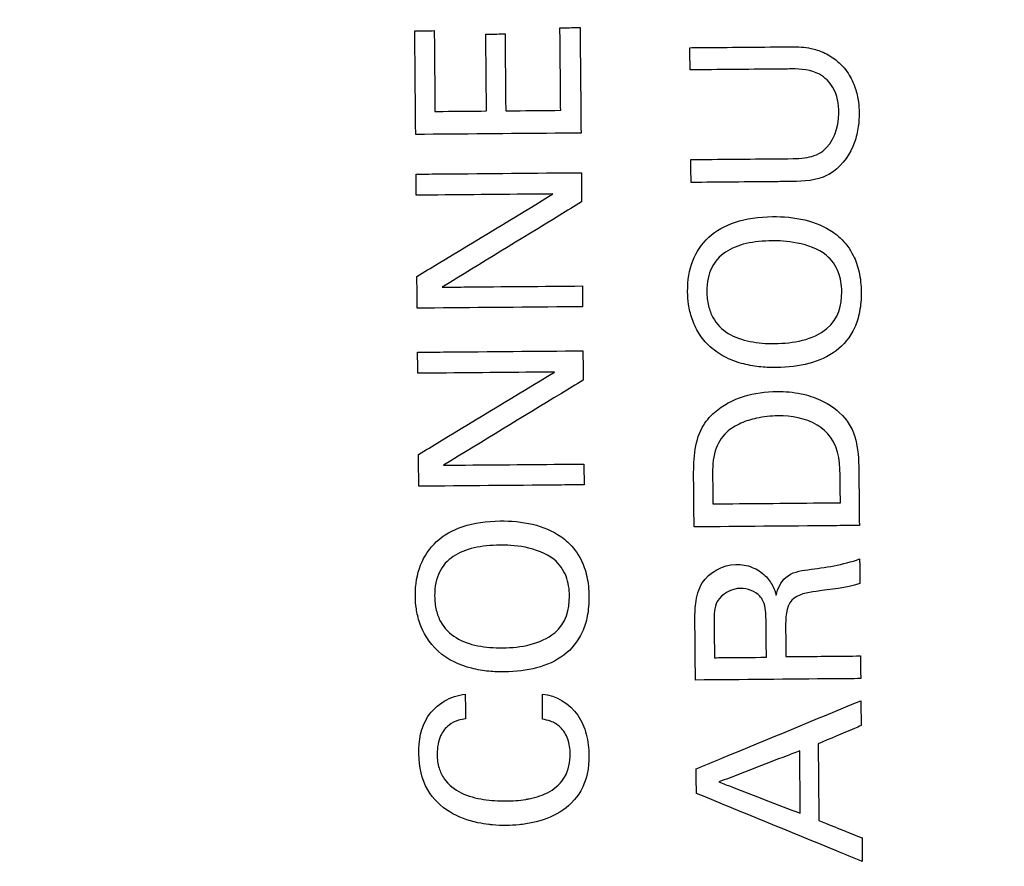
# Model space of a CAD drawing. Header units: inches. Extents: x 0 to 34, y 0 to 22.
# Tile 30 of 69: x 7.662 to 8.02, y 6.536 to 6.844. Entities that reach past the tile are written whole.
import ezdxf

# ---------------------------------------------------------------- set-up
doc = ezdxf.new("R2010")
doc.units = ezdxf.units.IN
doc.header["$LTSCALE"] = 1.87
doc.header["$MEASUREMENT"] = 0
doc.layers.get('0').update_dxf_attribs({"linetype": 'CONTINUOUS'})
doc.layers.add('DATUMCURVES', color=7, linetype='CONTINUOUS')
doc.layers.add('DIMENSIONS', color=7, linetype='CONTINUOUS')
doc.styles.get("Standard").update_dxf_attribs({"font": 'txt', "width": 0.8})
doc.dimstyles.new('DIMSTYLE_1', dxfattribs={"dimtxt": 0.125, "dimasz": 0.1875, "dimexe": 0.18, "dimexo": 0.0625, "dimgap": 0.09, "dimtad": 0, "dimtih": 1, "dimtoh": 1, "dimdec": 3, "dimzin": 4, "dimdsep": 46, "dimtxsty": 'STANDARD', "dimblk": '_FILLED', "dimblk1": '_FILLED', "dimblk2": '_FILLED', "dimcen": 0.09, "dimadec": 0, "dimazin": 0, "dimtp": 0.01, "dimtm": 0.01, "dimtfac": 1, "dimtdec": 3, "dimtofl": 0, "dimtmove": 0, "dimatfit": 3, "dimldrblk": '_FILLED', "dimfxl": 1, "dimtolj": 1, "dimtzin": 4, "dimarcsym": 0})

# ---------------------------------------------------------------- blocks, each defined once
blk = doc.blocks.new('_FILLED')
at = {"color": 0, "linetype": 'BYBLOCK'}
blk.add_solid([(0, 0), (-1, 0.1736), (-1, -0.1736)], dxfattribs=at)
blk = doc.blocks.new('*D1')
at = {"layer": 'DIMENSIONS', "color": 2, "linetype": 'CONTINUOUS'}
for p, q in [((6.98109, 8.41866), (9.59242, 8.41866)), ((9.46742, 8.41866), (9.46742, 6.79725)), ((9.46742, 4.65346), (9.46742, 6.54725)), ((6.98744, 4.65346), (9.59242, 4.65346))]:
    blk.add_line(p, q, dxfattribs=at)
at = {"layer": 'DIMENSIONS', "color": 2, "linetype": 'CONTINUOUS', "xscale": 0.1875, "yscale": 0.1875, "zscale": 0.1875}
for p, rotation in [((9.46742, 8.41866), 90), ((9.46742, 4.65346), 270)]:
    blk.add_blockref('_FILLED', p, dxfattribs=dict(at, rotation=rotation))
at = {"layer": 'DIMENSIONS', "color": 2, "linetype": 'CONTINUOUS', "width": 0.8}
for s, p in [('[', (9.42992, 6.60975)), (']', (10.02992, 6.60975)), ('3.765', (8.80492, 6.60975)), ('95.64', (9.52992, 6.60975))]:
    blk.add_text(s, height=0.125, dxfattribs=at).set_placement(p)
blk = doc.blocks.new('*D2')
at = {"layer": 'DIMENSIONS', "color": 2, "linetype": 'CONTINUOUS'}
for p, q in [((6.62533, 11.36822), (10.55403, 11.36822)), ((10.42903, 11.36822), (10.42903, 9.18302)), ((10.42903, 4.65346), (10.42903, 8.93302)), ((7.01395, 4.65346), (10.55403, 4.65346))]:
    blk.add_line(p, q, dxfattribs=at)
at = {"layer": 'DIMENSIONS', "color": 2, "linetype": 'CONTINUOUS', "xscale": 0.1875, "yscale": 0.1875, "zscale": 0.1875}
for p, rotation in [((10.42903, 11.36822), 90), ((10.42903, 4.65346), 270)]:
    blk.add_blockref('_FILLED', p, dxfattribs=dict(at, rotation=rotation))
at = {"layer": 'DIMENSIONS', "color": 2, "linetype": 'CONTINUOUS', "width": 0.8}
for s, p in [('[', (10.34153, 8.99552)), (']', (11.04153, 8.99552)), ('6.715', (9.71653, 8.99552)), ('170.55', (10.44153, 8.99552))]:
    blk.add_text(s, height=0.125, dxfattribs=at).set_placement(p)

msp = doc.modelspace()

# ---------------------------------------------------------------- linework, layer by layer
at = {"layer": 'DATUMCURVES', "color": 40, "linetype": 'CONTINUOUS'}
for points, knots in [([(7.85857, 6.84134, 1.13017), (7.85895, 6.84134, 1.13017), (7.86139, 6.84136, 1.13017), (7.86384, 6.84138, 1.13017), (7.86589, 6.8414, 1.13017)], [0, 0, 0, 0, 0.15625, 1, 1, 1, 1]), ([(7.85883, 6.81128, 1.13017), (7.85882, 6.81284, 1.13017), (7.85873, 6.82286, 1.13017), (7.85865, 6.83288, 1.13017), (7.85857, 6.84134, 1.13017)], [0, 0, 0, 0, 0.15625, 1, 1, 1, 1]), ([(7.86589, 6.8414, 1.13017), (7.86591, 6.8394, 1.13017), (7.86602, 6.8266, 1.13017), (7.86614, 6.81381, 1.13017), (7.86623, 6.80301, 1.13017)], [0, 0, 0, 0, 0.15625, 1, 1, 1, 1]), ([(7.80576, 6.84021, 1.13017), (7.80613, 6.84022, 1.13017), (7.80849, 6.84024, 1.13017), (7.81085, 6.84026, 1.13017), (7.81284, 6.84028, 1.13017)], [0, 0, 0, 0, 0.15625, 1, 1, 1, 1]), ([(7.80609, 6.80248, 1.13017), (7.80608, 6.80445, 1.13017), (7.80597, 6.81702, 1.13017), (7.80586, 6.8296, 1.13017), (7.80576, 6.84021, 1.13017)], [0, 0, 0, 0, 0.15625, 1, 1, 1, 1]), ([(7.81284, 6.84028, 1.13017), (7.81286, 6.83874, 1.13017), (7.81294, 6.82895, 1.13017), (7.81303, 6.81915, 1.13017), (7.8131, 6.81088, 1.13017)], [0, 0, 0, 0, 0.15625, 1, 1, 1, 1]), ([(7.8316, 6.83902, 1.13017), (7.83196, 6.83902, 1.13017), (7.8343, 6.83905, 1.13017), (7.83663, 6.83907, 1.13017), (7.8386, 6.83908, 1.13017)], [0, 0, 0, 0, 0.15625, 1, 1, 1, 1]), ([(7.83184, 6.81104, 1.13017), (7.83183, 6.8125, 1.13017), (7.83175, 6.82183, 1.13017), (7.83167, 6.83115, 1.13017), (7.8316, 6.83902, 1.13017)], [0, 0, 0, 0, 0.15625, 1, 1, 1, 1]), ([(7.8386, 6.83908, 1.13017), (7.83861, 6.83763, 1.13017), (7.83869, 6.8283, 1.13017), (7.83877, 6.81897, 1.13017), (7.83884, 6.8111, 1.13017)], [0, 0, 0, 0, 0.15625, 1, 1, 1, 1]), ([(7.90584, 6.83408, 1.13017), (7.90777, 6.8341, 1.13017), (7.92012, 6.83421, 1.13017), (7.93247, 6.83431, 1.13017), (7.94289, 6.83441, 1.13017)], [0, 0, 0, 0, 0.15625, 1, 1, 1, 1]), ([(7.94289, 6.83441, 1.13017), (7.94522, 6.83443, 1.13017), (7.94915, 6.83421, 1.13017), (7.95462, 6.83249, 1.13017), (7.95943, 6.82959, 1.13017), (7.96355, 6.82511, 1.13017), (7.96607, 6.81968, 1.13017), (7.96719, 6.81472, 1.13017), (7.96753, 6.81, 1.13017), (7.96718, 6.80503, 1.13017), (7.96543, 6.79723, 1.13017), (7.9616, 6.79152, 1.13017), (7.95803, 6.78898, 1.13017)], [0, 0, 0, 0, 0.111391, 0.186001, 0.271382, 0.37675, 0.471258, 0.554087, 0.61829, 0.696871, 0.790798, 1, 1, 1, 1]), ([(7.90591, 6.826, 1.13017), (7.9059, 6.82642, 1.13017), (7.90588, 6.82912, 1.13017), (7.90586, 6.83181, 1.13017), (7.90584, 6.83408, 1.13017)], [0, 0, 0, 0, 0.15625, 1, 1, 1, 1]), ([(7.9428, 6.82633, 1.13017), (7.94088, 6.82631, 1.13017), (7.92858, 6.8262, 1.13017), (7.91628, 6.82609, 1.13017), (7.90591, 6.826, 1.13017)], [0, 0, 0, 0, 0.15625, 1, 1, 1, 1]), ([(7.95421, 6.79644, 1.13017), (7.95817, 6.79946, 1.13017), (7.96097, 6.80854, 1.13017), (7.9591, 6.81916, 1.13017), (7.95237, 6.82587, 1.13017), (7.94625, 6.82636, 1.13017), (7.9428, 6.82633, 1.13017)], [0, 0, 0, 0, 0.358259, 0.588376, 0.752117, 1, 1, 1, 1]), ([(7.8131, 6.81088, 1.13017), (7.81408, 6.81089, 1.13017), (7.82032, 6.81094, 1.13017), (7.82657, 6.811, 1.13017), (7.83184, 6.81104, 1.13017)], [0, 0, 0, 0, 0.15625, 1, 1, 1, 1]), ([(7.83884, 6.8111, 1.13017), (7.83988, 6.81111, 1.13017), (7.84655, 6.81117, 1.13017), (7.85321, 6.81123, 1.13017), (7.85883, 6.81128, 1.13017)], [0, 0, 0, 0, 0.15625, 1, 1, 1, 1]), ([(7.86623, 6.80301, 1.13017), (7.8631, 6.80298, 1.13017), (7.84305, 6.8028, 1.13017), (7.82301, 6.80263, 1.13017), (7.80609, 6.80248, 1.13017)], [0, 0, 0, 0, 0.15625, 1, 1, 1, 1]), ([(7.94341, 6.79368, 1.13017), (7.9448, 6.79369, 1.13017), (7.94853, 6.79386, 1.13017), (7.9523, 6.79504, 1.13017), (7.95421, 6.79644, 1.13017)], [0, 0, 0, 0, 0.369588, 1, 1, 1, 1]), ([(7.90619, 6.79335, 1.13017), (7.90813, 6.79337, 1.13017), (7.92054, 6.79348, 1.13017), (7.93294, 6.79359, 1.13017), (7.94341, 6.79368, 1.13017)], [0, 0, 0, 0, 0.15625, 1, 1, 1, 1]), ([(7.90626, 6.78502, 1.13017), (7.90626, 6.78546, 1.13017), (7.90624, 6.78823, 1.13017), (7.90621, 6.79101, 1.13017), (7.90619, 6.79335, 1.13017)], [0, 0, 0, 0, 0.15625, 1, 1, 1, 1]), ([(7.80622, 6.78804, 1.13017), (7.80935, 6.78807, 1.13017), (7.8294, 6.78825, 1.13017), (7.84944, 6.78842, 1.13017), (7.86636, 6.78857, 1.13017)], [0, 0, 0, 0, 0.15625, 1, 1, 1, 1]), ([(7.80629, 6.78038, 1.13017), (7.80628, 6.78078, 1.13017), (7.80626, 6.78333, 1.13017), (7.80624, 6.78589, 1.13017), (7.80622, 6.78804, 1.13017)], [0, 0, 0, 0, 0.15625, 1, 1, 1, 1]), ([(7.86636, 6.78857, 1.13017), (7.86636, 6.78801, 1.13017), (7.86639, 6.78446, 1.13017), (7.86642, 6.78091, 1.13017), (7.86645, 6.77791, 1.13017)], [0, 0, 0, 0, 0.15625, 1, 1, 1, 1]), ([(7.95803, 6.78898, 1.13017), (7.95732, 6.78848, 1.13017), (7.95284, 6.78573, 1.13017), (7.94728, 6.78538, 1.13017), (7.94291, 6.78534, 1.13017)], [0, 0, 0, 0, 0.165198, 1, 1, 1, 1]), ([(7.94291, 6.78534, 1.13017), (7.941, 6.78533, 1.13017), (7.92879, 6.78522, 1.13017), (7.91657, 6.78511, 1.13017), (7.90626, 6.78502, 1.13017)], [0, 0, 0, 0, 0.15625, 1, 1, 1, 1]), ([(7.85601, 6.78082, 1.13017), (7.85342, 6.78079, 1.13017), (7.83684, 6.78065, 1.13017), (7.82027, 6.7805, 1.13017), (7.80629, 6.78038, 1.13017)], [0, 0, 0, 0, 0.15625, 1, 1, 1, 1]), ([(7.80654, 6.75081, 1.13017), (7.80912, 6.75238, 1.13017), (7.82561, 6.76238, 1.13017), (7.8421, 6.77238, 1.13017), (7.85601, 6.78082, 1.13017)], [0, 0, 0, 0, 0.15625, 1, 1, 1, 1]), ([(7.86645, 6.77791, 1.13017), (7.8638, 6.77629, 1.13017), (7.84688, 6.76595, 1.13017), (7.82995, 6.75562, 1.13017), (7.81567, 6.74689, 1.13017)], [0, 0, 0, 0, 0.15625, 1, 1, 1, 1]), ([(7.91327, 6.72517, 1.13017), (7.91144, 6.72681, 1.13017), (7.90891, 6.73001, 1.13017), (7.90639, 6.73542, 1.13017), (7.90523, 6.74067, 1.13017), (7.90476, 6.74827, 1.13017), (7.90626, 6.75683, 1.13017), (7.91211, 6.76559, 1.13017), (7.92171, 6.77115, 1.13017), (7.93451, 6.77309, 1.13017), (7.94792, 6.77189, 1.13017), (7.95597, 6.76859, 1.13017), (7.9597, 6.76557, 1.13017), (7.96052, 6.7648, 1.13017)], [0, 0, 0, 0, 0.046933, 0.093865, 0.140798, 0.187731, 0.327769, 0.467808, 0.607847, 0.747886, 0.857501, 0.967116, 1, 1, 1, 1]), ([(7.93584, 6.76376, 1.13017), (7.93243, 6.76373, 1.13017), (7.92602, 6.76311, 1.13017), (7.91833, 6.76008, 1.13017), (7.91407, 6.75538, 1.13017), (7.91229, 6.75022, 1.13017), (7.91184, 6.74512, 1.13017), (7.91244, 6.73991, 1.13017), (7.9146, 6.73438, 1.13017), (7.91943, 6.7296, 1.13017), (7.92754, 6.72678, 1.13017), (7.93363, 6.72634, 1.13017), (7.93675, 6.72637, 1.13017)], [0, 0, 0, 0, 0.118501, 0.237002, 0.355503, 0.414754, 0.474005, 0.539754, 0.605503, 0.737002, 0.868501, 1, 1, 1, 1]), ([(7.96052, 6.7648, 1.13017), (7.96241, 6.76303, 1.13017), (7.96519, 6.75939, 1.13017), (7.9676, 6.75267, 1.13017), (7.96841, 6.74517, 1.13017), (7.96778, 6.73774, 1.13017), (7.9653, 6.73004, 1.13017), (7.95955, 6.72307, 1.13017), (7.94937, 6.71857, 1.13017), (7.94004, 6.71748, 1.13017), (7.93184, 6.71773, 1.13017), (7.92543, 6.71872, 1.13017), (7.92005, 6.7206, 1.13017), (7.91606, 6.72287, 1.13017), (7.91412, 6.72441, 1.13017), (7.91327, 6.72517, 1.13017)], [0, 0, 0, 0, 0.098439, 0.168753, 0.239066, 0.306351, 0.373636, 0.508206, 0.642775, 0.777345, 0.833009, 0.888673, 0.944336, 0.972168, 1, 1, 1, 1]), ([(7.95569, 6.73186, 1.13017), (7.95992, 6.73532, 1.13017), (7.96173, 6.74307, 1.13017), (7.96039, 6.75255, 1.13017), (7.9554, 6.75992, 1.13017), (7.9446, 6.76362, 1.13017), (7.93788, 6.76377, 1.13017), (7.93584, 6.76376, 1.13017)], [0, 0, 0, 0, 0.284749, 0.432206, 0.579662, 0.789831, 1, 1, 1, 1]), ([(7.80665, 6.73924, 1.13017), (7.80664, 6.73984, 1.13017), (7.80661, 6.7437, 1.13017), (7.80657, 6.74756, 1.13017), (7.80654, 6.75081, 1.13017)], [0, 0, 0, 0, 0.15625, 1, 1, 1, 1]), ([(7.81567, 6.74689, 1.13017), (7.81833, 6.74692, 1.13017), (7.83534, 6.74706, 1.13017), (7.85236, 6.74721, 1.13017), (7.86672, 6.74734, 1.13017)], [0, 0, 0, 0, 0.15625, 1, 1, 1, 1]), ([(7.86672, 6.74734, 1.13017), (7.86672, 6.74694, 1.13017), (7.86674, 6.74442, 1.13017), (7.86676, 6.74189, 1.13017), (7.86678, 6.73976, 1.13017)], [0, 0, 0, 0, 0.15625, 1, 1, 1, 1]), ([(7.86678, 6.73976, 1.13017), (7.86365, 6.73974, 1.13017), (7.8436, 6.73956, 1.13017), (7.82356, 6.73939, 1.13017), (7.80665, 6.73924, 1.13017)], [0, 0, 0, 0, 0.15625, 1, 1, 1, 1]), ([(7.80679, 6.72321, 1.13017), (7.80992, 6.72324, 1.13017), (7.82996, 6.72342, 1.13017), (7.85001, 6.72359, 1.13017), (7.86692, 6.72374, 1.13017)], [0, 0, 0, 0, 0.15625, 1, 1, 1, 1]), ([(7.80685, 6.71555, 1.13017), (7.80685, 6.71595, 1.13017), (7.80683, 6.7185, 1.13017), (7.8068, 6.72106, 1.13017), (7.80679, 6.72321, 1.13017)], [0, 0, 0, 0, 0.15625, 1, 1, 1, 1]), ([(7.86692, 6.72374, 1.13017), (7.86693, 6.72318, 1.13017), (7.86696, 6.71963, 1.13017), (7.86699, 6.71608, 1.13017), (7.86701, 6.71308, 1.13017)], [0, 0, 0, 0, 0.15625, 1, 1, 1, 1]), ([(7.85657, 6.71598, 1.13017), (7.85398, 6.71596, 1.13017), (7.83741, 6.71582, 1.13017), (7.82084, 6.71567, 1.13017), (7.80685, 6.71555, 1.13017)], [0, 0, 0, 0, 0.15625, 1, 1, 1, 1]), ([(7.80711, 6.68598, 1.13017), (7.80969, 6.68755, 1.13017), (7.82617, 6.69755, 1.13017), (7.84266, 6.70755, 1.13017), (7.85657, 6.71598, 1.13017)], [0, 0, 0, 0, 0.15625, 1, 1, 1, 1]), ([(7.86701, 6.71308, 1.13017), (7.86437, 6.71146, 1.13017), (7.84744, 6.70112, 1.13017), (7.83051, 6.69079, 1.13017), (7.81623, 6.68206, 1.13017)], [0, 0, 0, 0, 0.15625, 1, 1, 1, 1]), ([(7.91481, 6.70132, 1.13017), (7.91784, 6.70396, 1.13017), (7.92526, 6.70784, 1.13017), (7.93636, 6.7093, 1.13017), (7.94589, 6.70849, 1.13017), (7.95463, 6.70571, 1.13017), (7.96141, 6.70092, 1.13017), (7.96536, 6.69459, 1.13017), (7.96734, 6.68704, 1.13017), (7.9673, 6.68111, 1.13017), (7.96734, 6.67705, 1.13017)], [0, 0, 0, 0, 0.161221, 0.324844, 0.443357, 0.542166, 0.690345, 0.763972, 0.837075, 1, 1, 1, 1]), ([(7.90721, 6.67702, 1.13017), (7.90715, 6.68338, 1.13017), (7.90732, 6.69282, 1.13017), (7.91302, 6.69977, 1.13017), (7.91481, 6.70132, 1.13017)], [0, 0, 0, 0, 0.728965, 1, 1, 1, 1]), ([(7.93791, 6.70002, 1.13017), (7.93527, 6.7, 1.13017), (7.93065, 6.69952, 1.13017), (7.92425, 6.69757, 1.13017), (7.91841, 6.69408, 1.13017), (7.91415, 6.68702, 1.13017), (7.91408, 6.68112, 1.13017), (7.9141, 6.678, 1.13017)], [0, 0, 0, 0, 0.212424, 0.37036, 0.536635, 0.748758, 1, 1, 1, 1]), ([(7.95704, 6.69228, 1.13017), (7.9557, 6.69404, 1.13017), (7.95026, 6.69886, 1.13017), (7.94276, 6.70007, 1.13017), (7.93791, 6.70002, 1.13017)], [0, 0, 0, 0, 0.31306, 1, 1, 1, 1]), ([(7.80721, 6.67441, 1.13017), (7.80721, 6.67501, 1.13017), (7.80717, 6.67887, 1.13017), (7.80714, 6.68273, 1.13017), (7.80711, 6.68598, 1.13017)], [0, 0, 0, 0, 0.15625, 1, 1, 1, 1]), ([(7.81623, 6.68206, 1.13017), (7.81889, 6.68209, 1.13017), (7.83591, 6.68223, 1.13017), (7.85292, 6.68238, 1.13017), (7.86728, 6.68251, 1.13017)], [0, 0, 0, 0, 0.15625, 1, 1, 1, 1]), ([(7.86728, 6.68251, 1.13017), (7.86729, 6.68211, 1.13017), (7.86731, 6.67959, 1.13017), (7.86733, 6.67706, 1.13017), (7.86735, 6.67493, 1.13017)], [0, 0, 0, 0, 0.15625, 1, 1, 1, 1]), ([(7.90736, 6.65962, 1.13017), (7.90735, 6.66052, 1.13017), (7.9073, 6.66633, 1.13017), (7.90725, 6.67213, 1.13017), (7.90721, 6.67702, 1.13017)], [0, 0, 0, 0, 0.15625, 1, 1, 1, 1]), ([(7.9141, 6.678, 1.13017), (7.91411, 6.67748, 1.13017), (7.91414, 6.67415, 1.13017), (7.91417, 6.67082, 1.13017), (7.91419, 6.668, 1.13017)], [0, 0, 0, 0, 0.15625, 1, 1, 1, 1]), ([(7.96059, 6.66841, 1.13017), (7.96059, 6.66883, 1.13017), (7.96056, 6.67155, 1.13017), (7.96054, 6.67427, 1.13017), (7.96052, 6.67657, 1.13017)], [0, 0, 0, 0, 0.15625, 1, 1, 1, 1]), ([(7.96734, 6.67705, 1.13017), (7.96734, 6.67617, 1.13017), (7.96739, 6.67053, 1.13017), (7.96744, 6.6649, 1.13017), (7.96748, 6.66014, 1.13017)], [0, 0, 0, 0, 0.15625, 1, 1, 1, 1]), ([(7.86735, 6.67493, 1.13017), (7.86422, 6.67491, 1.13017), (7.84417, 6.67473, 1.13017), (7.82412, 6.67456, 1.13017), (7.80721, 6.67441, 1.13017)], [0, 0, 0, 0, 0.15625, 1, 1, 1, 1]), ([(7.91419, 6.668, 1.13017), (7.91661, 6.66802, 1.13017), (7.93207, 6.66816, 1.13017), (7.94754, 6.66829, 1.13017), (7.96059, 6.66841, 1.13017)], [0, 0, 0, 0, 0.15625, 1, 1, 1, 1]), ([(7.81424, 6.61438, 1.13017), (7.81084, 6.61747, 1.13017), (7.80776, 6.62287, 1.13017), (7.80619, 6.62989, 1.13017), (7.80572, 6.63748, 1.13017), (7.80722, 6.64604, 1.13017), (7.81307, 6.65481, 1.13017), (7.82267, 6.66036, 1.13017), (7.83547, 6.6623, 1.13017), (7.84888, 6.6611, 1.13017), (7.85692, 6.6578, 1.13017), (7.86066, 6.65478, 1.13017), (7.86147, 6.65402, 1.13017)], [0, 0, 0, 0, 0.093789, 0.140684, 0.187578, 0.327538, 0.467498, 0.607458, 0.747418, 0.857236, 0.967055, 1, 1, 1, 1]), ([(7.96748, 6.66014, 1.13017), (7.96435, 6.66011, 1.13017), (7.94431, 6.65994, 1.13017), (7.92427, 6.65976, 1.13017), (7.90736, 6.65962, 1.13017)], [0, 0, 0, 0, 0.15625, 1, 1, 1, 1]), ([(7.8368, 6.65297, 1.13017), (7.83339, 6.65294, 1.13017), (7.82698, 6.65232, 1.13017), (7.8193, 6.64929, 1.13017), (7.81505, 6.6446, 1.13017), (7.81326, 6.63943, 1.13017), (7.81281, 6.63434, 1.13017), (7.81341, 6.62912, 1.13017), (7.81557, 6.6236, 1.13017), (7.82039, 6.61881, 1.13017), (7.82849, 6.616, 1.13017), (7.83459, 6.61555, 1.13017), (7.83771, 6.61558, 1.13017)], [0, 0, 0, 0, 0.118501, 0.237002, 0.355503, 0.414754, 0.474005, 0.539754, 0.605503, 0.737002, 0.868501, 1, 1, 1, 1]), ([(7.86147, 6.65402, 1.13017), (7.86337, 6.65224, 1.13017), (7.86614, 6.6486, 1.13017), (7.86855, 6.64188, 1.13017), (7.86935, 6.63438, 1.13017), (7.86872, 6.62695, 1.13017), (7.86625, 6.61926, 1.13017), (7.8605, 6.61228, 1.13017), (7.85033, 6.60779, 1.13017), (7.84099, 6.6067, 1.13017), (7.83279, 6.60694, 1.13017), (7.82425, 6.60828, 1.13017), (7.81781, 6.61112, 1.13017), (7.81424, 6.61438, 1.13017)], [0, 0, 0, 0, 0.098394, 0.168676, 0.238958, 0.306212, 0.373467, 0.507975, 0.642484, 0.776993, 0.832745, 0.888496, 1, 1, 1, 1]), ([(7.85665, 6.62108, 1.13017), (7.86087, 6.62453, 1.13017), (7.86267, 6.63229, 1.13017), (7.86134, 6.64177, 1.13017), (7.85636, 6.64914, 1.13017), (7.84556, 6.65283, 1.13017), (7.83885, 6.65299, 1.13017), (7.8368, 6.65297, 1.13017)], [0, 0, 0, 0, 0.28473, 0.432176, 0.579622, 0.789811, 1, 1, 1, 1]), ([(7.96759, 6.64795, 1.13017), (7.96759, 6.64748, 1.13017), (7.96762, 6.64451, 1.13017), (7.96765, 6.64154, 1.13017), (7.96767, 6.63904, 1.13017)], [0, 0, 0, 0, 0.15625, 1, 1, 1, 1]), ([(7.90766, 6.62536, 1.13017), (7.90764, 6.6275, 1.13017), (7.90774, 6.63222, 1.13017), (7.91013, 6.64166, 1.13017), (7.91994, 6.64695, 1.13017), (7.9285, 6.64529, 1.13017), (7.93324, 6.64228, 1.13017), (7.93602, 6.63848, 1.13017), (7.9369, 6.63589, 1.13017), (7.93723, 6.63478, 1.13017)], [0, 0, 0, 0, 0.133647, 0.296202, 0.586429, 0.711858, 0.830003, 0.927858, 1, 1, 1, 1]), ([(7.93723, 6.63478, 1.13017), (7.93782, 6.63715, 1.13017), (7.94013, 6.64253, 1.13017), (7.94591, 6.6437, 1.13017), (7.94872, 6.64404, 1.13017)], [0, 0, 0, 0, 0.463255, 1, 1, 1, 1]), ([(7.92429, 6.63724, 1.13017), (7.92104, 6.63721, 1.13017), (7.91462, 6.63381, 1.13017), (7.91464, 6.62761, 1.13017), (7.91466, 6.62517, 1.13017)], [0, 0, 0, 0, 0.570447, 1, 1, 1, 1]), ([(7.93215, 6.63323, 1.13017), (7.93192, 6.63363, 1.13017), (7.93016, 6.63608, 1.13017), (7.92683, 6.63726, 1.13017), (7.92429, 6.63724, 1.13017)], [0, 0, 0, 0, 0.153811, 1, 1, 1, 1]), ([(7.95178, 6.63615, 1.13017), (7.94866, 6.63577, 1.13017), (7.94085, 6.63438, 1.13017), (7.94062, 6.62631, 1.13017), (7.94065, 6.62289, 1.13017)], [0, 0, 0, 0, 0.479317, 1, 1, 1, 1]), ([(7.93355, 6.62533, 1.13017), (7.93355, 6.62577, 1.13017), (7.93347, 6.62843, 1.13017), (7.93331, 6.63131, 1.13017), (7.93215, 6.63323, 1.13017)], [0, 0, 0, 0, 0.16242, 1, 1, 1, 1]), ([(7.90785, 6.60387, 1.13017), (7.90784, 6.60498, 1.13017), (7.90777, 6.61215, 1.13017), (7.90771, 6.61931, 1.13017), (7.90766, 6.62536, 1.13017)], [0, 0, 0, 0, 0.15625, 1, 1, 1, 1]), ([(7.91466, 6.62517, 1.13017), (7.91466, 6.62448, 1.13017), (7.9147, 6.62009, 1.13017), (7.91474, 6.6157, 1.13017), (7.91477, 6.612, 1.13017)], [0, 0, 0, 0, 0.15625, 1, 1, 1, 1]), ([(7.93367, 6.61217, 1.13017), (7.93366, 6.61285, 1.13017), (7.93362, 6.61724, 1.13017), (7.93358, 6.62163, 1.13017), (7.93355, 6.62533, 1.13017)], [0, 0, 0, 0, 0.15625, 1, 1, 1, 1]), ([(7.94065, 6.62289, 1.13017), (7.94066, 6.62234, 1.13017), (7.94069, 6.61885, 1.13017), (7.94072, 6.61535, 1.13017), (7.94075, 6.6124, 1.13017)], [0, 0, 0, 0, 0.15625, 1, 1, 1, 1]), ([(7.91477, 6.612, 1.13017), (7.91576, 6.61201, 1.13017), (7.92206, 6.61207, 1.13017), (7.92835, 6.61212, 1.13017), (7.93367, 6.61217, 1.13017)], [0, 0, 0, 0, 0.15625, 1, 1, 1, 1]), ([(7.94075, 6.6124, 1.13017), (7.94216, 6.61241, 1.13017), (7.95121, 6.61249, 1.13017), (7.96026, 6.61257, 1.13017), (7.9679, 6.61264, 1.13017)], [0, 0, 0, 0, 0.15625, 1, 1, 1, 1]), ([(7.9679, 6.61264, 1.13017), (7.9679, 6.61221, 1.13017), (7.96793, 6.60946, 1.13017), (7.96795, 6.60671, 1.13017), (7.96797, 6.60439, 1.13017)], [0, 0, 0, 0, 0.15625, 1, 1, 1, 1]), ([(7.96797, 6.60439, 1.13017), (7.96484, 6.60436, 1.13017), (7.9448, 6.60419, 1.13017), (7.92476, 6.60401, 1.13017), (7.90785, 6.60387, 1.13017)], [0, 0, 0, 0, 0.15625, 1, 1, 1, 1]), ([(7.8327, 6.55128, 1.13017), (7.83138, 6.55144, 1.13017), (7.82643, 6.55226, 1.13017), (7.818, 6.55519, 1.13017), (7.80899, 6.56392, 1.13017), (7.80639, 6.57708, 1.13017), (7.80877, 6.59216, 1.13017), (7.81886, 6.59823, 1.13017), (7.82412, 6.59869, 1.13017)], [0, 0, 0, 0, 0.05761, 0.215868, 0.377618, 0.571707, 0.772634, 1, 1, 1, 1]), ([(7.82412, 6.59869, 1.13017), (7.82413, 6.59823, 1.13017), (7.82415, 6.59526, 1.13017), (7.82418, 6.59229, 1.13017), (7.8242, 6.58978, 1.13017)], [0, 0, 0, 0, 0.15625, 1, 1, 1, 1]), ([(7.8522, 6.59878, 1.13017), (7.85718, 6.59829, 1.13017), (7.86467, 6.59367, 1.13017), (7.86844, 6.58412, 1.13017), (7.86967, 6.57466, 1.13017), (7.86765, 6.56362, 1.13017), (7.85899, 6.55513, 1.13017), (7.8505, 6.55217, 1.13017), (7.84382, 6.55112, 1.13017), (7.83891, 6.55085, 1.13017), (7.83524, 6.551, 1.13017), (7.83315, 6.55123, 1.13017), (7.8327, 6.55128, 1.13017)], [0, 0, 0, 0, 0.185239, 0.278569, 0.374233, 0.537562, 0.671707, 0.801928, 0.864401, 0.921859, 0.983501, 1, 1, 1, 1]), ([(7.85228, 6.58961, 1.13017), (7.85227, 6.59009, 1.13017), (7.85225, 6.59314, 1.13017), (7.85222, 6.5962, 1.13017), (7.8522, 6.59878, 1.13017)], [0, 0, 0, 0, 0.15625, 1, 1, 1, 1]), ([(7.90813, 6.57152, 1.13017), (7.91125, 6.57281, 1.13017), (7.93122, 6.58109, 1.13017), (7.95119, 6.58937, 1.13017), (7.96804, 6.59636, 1.13017)], [0, 0, 0, 0, 0.15625, 1, 1, 1, 1]), ([(7.96804, 6.59636, 1.13017), (7.96804, 6.59589, 1.13017), (7.96807, 6.59286, 1.13017), (7.9681, 6.58984, 1.13017), (7.96812, 6.58729, 1.13017)], [0, 0, 0, 0, 0.15625, 1, 1, 1, 1]), ([(7.8242, 6.58978, 1.13017), (7.82336, 6.58964, 1.13017), (7.82124, 6.58922, 1.13017), (7.81775, 6.58751, 1.13017), (7.81519, 6.58421, 1.13017), (7.81406, 6.58035, 1.13017), (7.81376, 6.57635, 1.13017), (7.8143, 6.57195, 1.13017), (7.81679, 6.56663, 1.13017), (7.8226, 6.56222, 1.13017), (7.83063, 6.56016, 1.13017), (7.83859, 6.55968, 1.13017), (7.84372, 6.56003, 1.13017), (7.84613, 6.56043, 1.13017)], [0, 0, 0, 0, 0.043091, 0.108431, 0.191262, 0.244181, 0.309402, 0.392296, 0.464319, 0.599932, 0.741516, 0.87773, 1, 1, 1, 1]), ([(7.84613, 6.56043, 1.13017), (7.84653, 6.56049, 1.13017), (7.84956, 6.56104, 1.13017), (7.85499, 6.56271, 1.13017), (7.86126, 6.56847, 1.13017), (7.86265, 6.57594, 1.13017), (7.86182, 6.58238, 1.13017), (7.85917, 6.58678, 1.13017), (7.85553, 6.58893, 1.13017), (7.85323, 6.58945, 1.13017), (7.85228, 6.58961, 1.13017)], [0, 0, 0, 0, 0.028168, 0.214081, 0.388733, 0.590733, 0.714541, 0.836748, 0.932481, 1, 1, 1, 1]), ([(7.96812, 6.58729, 1.13017), (7.96731, 6.58694, 1.13017), (7.9621, 6.58473, 1.13017), (7.9569, 6.58252, 1.13017), (7.95251, 6.58065, 1.13017)], [0, 0, 0, 0, 0.15625, 1, 1, 1, 1]), ([(7.95251, 6.58065, 1.13017), (7.95252, 6.5792, 1.13017), (7.95261, 6.5699, 1.13017), (7.95269, 6.5606, 1.13017), (7.95275, 6.55275, 1.13017)], [0, 0, 0, 0, 0.15625, 1, 1, 1, 1]), ([(7.94579, 6.57809, 1.13017), (7.94426, 6.5775, 1.13017), (7.93447, 6.57373, 1.13017), (7.92468, 6.56995, 1.13017), (7.91642, 6.56676, 1.13017)], [0, 0, 0, 0, 0.15625, 1, 1, 1, 1]), ([(7.94599, 6.55535, 1.13017), (7.94598, 6.55654, 1.13017), (7.94591, 6.56412, 1.13017), (7.94585, 6.5717, 1.13017), (7.94579, 6.57809, 1.13017)], [0, 0, 0, 0, 0.15625, 1, 1, 1, 1]), ([(7.90821, 6.56261, 1.13017), (7.9082, 6.56307, 1.13017), (7.90818, 6.56604, 1.13017), (7.90815, 6.56901, 1.13017), (7.90813, 6.57152, 1.13017)], [0, 0, 0, 0, 0.15625, 1, 1, 1, 1]), ([(7.91642, 6.56676, 1.13017), (7.91796, 6.56617, 1.13017), (7.92782, 6.56236, 1.13017), (7.93767, 6.55856, 1.13017), (7.94599, 6.55535, 1.13017)], [0, 0, 0, 0, 0.15625, 1, 1, 1, 1]), ([(7.96855, 6.53782, 1.13017), (7.96541, 6.53911, 1.13017), (7.94529, 6.54737, 1.13017), (7.92518, 6.55563, 1.13017), (7.90821, 6.56261, 1.13017)], [0, 0, 0, 0, 0.15625, 1, 1, 1, 1]), ([(7.95275, 6.55275, 1.13017), (7.95357, 6.55242, 1.13017), (7.95881, 6.5503, 1.13017), (7.96405, 6.54818, 1.13017), (7.96848, 6.5464, 1.13017)], [0, 0, 0, 0, 0.15625, 1, 1, 1, 1]), ([(7.96848, 6.5464, 1.13017), (7.96848, 6.54595, 1.13017), (7.9685, 6.54309, 1.13017), (7.96853, 6.54023, 1.13017), (7.96855, 6.53782, 1.13017)], [0, 0, 0, 0, 0.15625, 1, 1, 1, 1])]:
    msp.add_open_spline(points, degree=3, knots=knots, dxfattribs=at)
for points in [[(7.93675, 6.72637, 1.13017), (7.94009, 6.7264, 1.13017), (7.94693, 6.72704, 1.13017), (7.95314, 6.72976, 1.13017), (7.95569, 6.73186, 1.13017)], [(7.96052, 6.67657, 1.13017), (7.96047, 6.68193, 1.13017), (7.9603, 6.68802, 1.13017), (7.95704, 6.69228, 1.13017)], [(7.94872, 6.64404, 1.13017), (7.95509, 6.64484, 1.13017), (7.96154, 6.64577, 1.13017), (7.96759, 6.64795, 1.13017)], [(7.96767, 6.63904, 1.13017), (7.96258, 6.6373, 1.13017), (7.95711, 6.63688, 1.13017), (7.95178, 6.63615, 1.13017)], [(7.83771, 6.61558, 1.13017), (7.84105, 6.61562, 1.13017), (7.84789, 6.61625, 1.13017), (7.85409, 6.61897, 1.13017), (7.85665, 6.62108, 1.13017)]]:
    msp.add_open_spline(points, degree=3, dxfattribs=at)

# ---------------------------------------------------------------- dimensions: what is measured, and where the dimension line sits
at = {"layer": 'DIMENSIONS', "color": 2, "linetype": 'CONTINUOUS'}
for base, p1, p2, picture, middle in [((10.42903, 4.65346), (6.62533, 11.36822), (7.01395, 4.65346), '*D2', (10.42903, 9.05802)), ((9.46742, 4.65346), (6.98109, 8.41866), (6.98744, 4.65346), '*D1', (9.46742, 6.67225))]:
    dim = msp.add_linear_dim(base=base, p1=p1, p2=p2, angle=270, dimstyle='DIMSTYLE_1', dxfattribs=at)
    dim.commit()
    dim.dimension.update_dxf_attribs({"geometry": picture, "text_midpoint": middle, "dimtype": 160})

doc.saveas('drawing.dxf')
